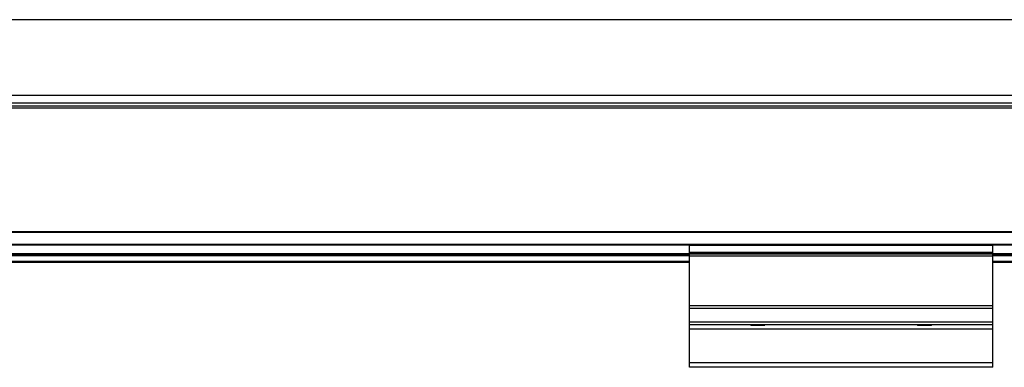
# Model space of a CAD drawing. Header units: millimetres. Extents: x -781 to 2460, y 413 to 796.
# Tile 11 of 17: x 198 to 393, y 570 to 639. Entities that reach past the tile are written whole.
import ezdxf

# ---------------------------------------------------------------- set-up
doc = ezdxf.new("R2010")
doc.units = ezdxf.units.MM

# ---------------------------------------------------------------- blocks, each defined once
blk = doc.blocks.new('Drawing View2')
at = {"color": 7, "linetype": 'Continuous', "lineweight": 25}
for p, q in [((558.56, 54.26), (-37.44, 54.26)), ((558.56, 39.26), (-37.44, 39.26)), ((558.56, 37.76), (-37.44, 37.76)), ((-37.44, 37.26), (558.56, 37.26)), ((558.56, 36.76), (-37.44, 36.76)), ((558.56, 12.34), (-37.44, 12.34)), ((558.56, 12.2), (-37.44, 12.2)), ((425.56, 9.82), (95.56, 9.82)), ((425.56, 9.63), (425.56, 9.83)), ((485.56, 9.83), (425.56, 9.83)), ((485.56, 9.63), (485.56, 9.83)), ((558.56, 9.82), (485.56, 9.82)), ((425.56, 9.68), (95.56, 9.68)), ((425.56, 7.96), (95.56, 7.96)), ((485.56, 9.63), (425.56, 9.63)), ((425.56, 8.27), (425.56, 9.63)), ((425.56, 8.13), (425.56, 8.27)), ((485.56, 8.27), (425.56, 8.27)), ((485.56, 8.13), (425.56, 8.13)), ((425.56, 7.95), (425.56, 8.13)), ((485.56, 7.95), (425.56, 7.95)), ((425.56, 7.55), (425.56, 7.95)), ((558.56, 9.68), (485.56, 9.68)), ((485.56, 8.27), (485.56, 9.63)), ((485.56, 8.13), (485.56, 8.27)), ((485.56, 7.95), (485.56, 8.13)), ((558.56, 7.96), (485.56, 7.96)), ((485.56, 7.55), (485.56, 7.95)), ((425.56, 7.76), (95.56, 7.76)), ((425.56, 7.56), (95.56, 7.56)), ((425.56, 6.46), (95.56, 6.46)), ((425.56, 6.26), (95.56, 6.26)), ((485.56, 7.55), (425.56, 7.55)), ((425.56, -2.3), (425.56, 7.55)), ((558.56, 7.76), (485.56, 7.76)), ((558.56, 7.56), (485.56, 7.56)), ((485.56, -2.3), (485.56, 7.55)), ((558.56, 6.46), (485.56, 6.46)), ((558.56, 6.26), (485.56, 6.26)), ((485.56, -2.3), (425.56, -2.3)), ((425.56, -2.82), (425.56, -2.3)), ((485.56, -2.82), (425.56, -2.82)), ((425.56, -5.55), (425.56, -2.82)), ((485.56, -2.82), (485.56, -2.3)), ((485.56, -5.55), (485.56, -2.82)), ((485.56, -5.55), (425.56, -5.55)), ((425.56, -6.03), (425.56, -5.55)), ((485.56, -6.03), (485.56, -5.55)), ((485.56, -6.03), (425.56, -6.03)), ((425.56, -6.9), (425.56, -6.03)), ((485.56, -6.9), (425.56, -6.9)), ((425.56, -13.58), (425.56, -6.9)), ((437.63, -6.03), (437.76, -6.17)), ((440.36, -6.17), (437.76, -6.17)), ((440.36, -6.17), (440.49, -6.03)), ((470.63, -6.03), (470.76, -6.17)), ((473.36, -6.17), (470.76, -6.17)), ((473.36, -6.17), (473.49, -6.03)), ((485.56, -6.9), (485.56, -6.03)), ((485.56, -13.58), (485.56, -6.9)), ((485.56, -13.58), (425.56, -13.58)), ((425.56, -14.44), (425.56, -13.58)), ((485.56, -14.44), (485.56, -13.58)), ((485.56, -14.44), (425.56, -14.44))]:
    blk.add_line(p, q, dxfattribs=at)

msp = doc.modelspace()

# ---------------------------------------------------------------- block references
at = {"color": 7, "linetype": 'Continuous', "lineweight": 25}
msp.add_blockref('Drawing View2', (-94.6, 584.28), dxfattribs=at)

doc.saveas('drawing.dxf')
